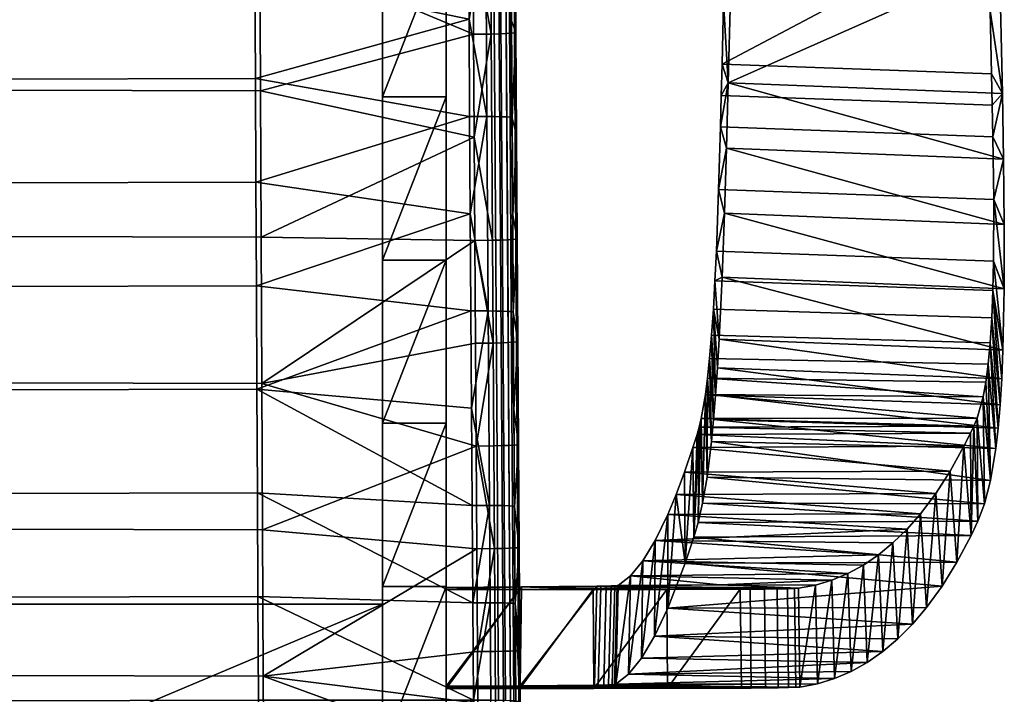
# Model space of a CAD drawing. Header units: millimetres. Extents: x -287 to 287, y -276 to 315.
# Tile 10 of 32: x 148 to 287, y -155 to -60. Entities that reach past the tile are written whole.
import ezdxf

# ---------------------------------------------------------------- set-up
doc = ezdxf.new("R2010")
doc.units = ezdxf.units.MM
doc.header["$MEASUREMENT"] = 0
for name, color, linetype in [('kryt', 9, 'Continuous'), ('nozky', 250, 'Continuous'), ('podnoz', 7, 'Continuous'), ('podrucky', 7, 'Continuous'), ('sedak', 43, 'Continuous')]:
    doc.layers.add(name, color=color, linetype=linetype)

msp = doc.modelspace()

# ---------------------------------------------------------------- meshes
at = {"layer": 'kryt'}
mesh = msp.add_polyface(dxfattribs=at)
corners = [(199.5, 126.82, 383.48), (-199.5, 126.82, 383.48), (199.5, 136.76, 407.19), (-0.01, 136.76, 407.19), (-199.5, 136.76, 407.19), (-66.5, 126.82, 383.48), (66.5, 126.82, 383.48), (199.5, 37.1, 389.82), (199.5, -52.72, 394.78), (199.5, -142.59, 398.33), (-199.5, 126.82, 383.48), (-199.5, 37.1, 389.82), (-199.5, -52.72, 394.78), (-199.5, -142.59, 398.33), (199.5, 126.82, 383.48), (66.5, 126.82, 383.48), (-66.5, 126.82, 383.48), (-199.5, -226.74, 400.4), (0, -226.74, 400.4), (199.5, -226.74, 400.4), (199.5, -226.74, 400.4), (199.5, -226.74, 424.9), (-199.5, -226.74, 400.4), (-199.5, -226.74, 424.9), (0, -226.74, 400.4)]
mesh.append_faces([[corners[k] for k in face] for face in [(2, 0, 6, 6), (3, 6, 5, 5), (3, 5, 1, 4), (2, 6, 3, 3), (12, 11, 7, 8), (13, 12, 8, 9), (7, 15, 14, 14), (9, 19, 18, 18), (11, 16, 15, 7), (11, 10, 16, 16), (17, 13, 18, 18), (13, 9, 18, 18), (24, 20, 21, 21), (23, 22, 24, 24), (21, 23, 24, 24)]])
at = {"layer": 'nozky'}
mesh = msp.add_polyface(dxfattribs=at)
corners = [(212, -221.5), (211.92, -221.5, 4), (207.79, -222.34), (207.71, -222.34, 4), (204.22, -224.72), (204.15, -224.72, 4), (201.84, -228.29), (201.76, -228.29, 4), (201, -232.5), (200.92, -232.5, 4), (201.84, -236.71), (201.76, -236.71, 4), (204.22, -240.28), (204.15, -240.28, 4), (207.79, -242.66), (207.71, -242.66, 4), (212, -243.5), (211.92, -243.5, 4), (216.21, -242.66), (216.13, -242.66, 4), (219.78, -240.28), (219.7, -240.28, 4), (222.16, -236.71), (222.09, -236.71, 4), (223, -232.5), (222.93, -232.5, 4), (222.16, -228.29), (222.09, -228.29, 4), (219.78, -224.72), (219.7, -224.72, 4), (216.21, -222.34), (216.13, -222.34, 4), (222.16, -228.29), (222.16, -236.71), (223, -232.5), (219.78, -224.72), (216.21, -222.34), (216.21, -242.66), (219.78, -240.28), (212, -243.5), (212, -221.5), (207.79, -222.34), (201.84, -228.29), (204.22, -224.72), (204.22, -240.28), (201, -232.5), (207.79, -242.66), (201.84, -236.71), (245.8, 228.71), (245.76, 228.3, 4), (248.17, 232.3), (248.13, 231.89, 4), (249, 236.52), (248.96, 236.11, 4), (248.16, 240.74), (248.13, 240.33, 4), (245.78, 244.32), (245.74, 243.91, 4), (242.21, 246.72), (242.17, 246.31, 4), (237.99, 247.56), (237.95, 247.15, 4), (233.77, 246.71), (233.74, 246.29, 4), (230.21, 244.3), (230.17, 243.89, 4), (227.83, 240.72), (227.8, 240.31, 4), (227, 236.5), (226.96, 236.07, 4), (227.84, 232.26), (227.8, 231.85, 4), (230.22, 228.68), (230.18, 228.27, 4), (233.79, 226.28), (233.75, 225.87, 4), (238.01, 225.44), (237.97, 225.03, 4), (242.23, 226.3), (242.19, 225.89, 4), (248.16, 240.74), (227.83, 240.72), (249, 236.52), (233.77, 246.71), (242.21, 246.72), (245.78, 244.32), (230.21, 244.3), (227, 236.5), (245.8, 228.71), (230.22, 228.68), (248.17, 232.3), (227.84, 232.26), (242.23, 226.3), (233.79, 226.28), (238.01, 225.44), (237.99, 247.56), (-245.8, 228.71), (-245.76, 228.3, 4), (-248.17, 232.3), (-248.13, 231.89, 4), (-249, 236.52), (-248.96, 236.11, 4), (-248.16, 240.74), (-248.13, 240.33, 4), (-245.78, 244.32), (-245.74, 243.91, 4), (-242.21, 246.72), (-242.17, 246.31, 4), (-237.99, 247.56), (-237.95, 247.15, 4), (-233.77, 246.71), (-233.74, 246.29, 4), (-230.21, 244.3), (-230.17, 243.89, 4), (-227.83, 240.72), (-227.8, 240.31, 4), (-227, 236.5), (-226.96, 236.07, 4), (-227.84, 232.26), (-227.8, 231.85, 4), (-230.22, 228.68), (-230.18, 228.27, 4), (-233.79, 226.28), (-233.75, 225.87, 4), (-238.01, 225.44), (-237.97, 225.03, 4), (-242.23, 226.3), (-242.19, 225.89, 4), (-248.16, 240.74), (-227.83, 240.72), (-249, 236.52), (-233.77, 246.71), (-242.21, 246.72), (-245.78, 244.32), (-230.21, 244.3), (-227, 236.5), (-245.8, 228.71), (-230.22, 228.68), (-248.17, 232.3), (-227.84, 232.26), (-242.23, 226.3), (-233.79, 226.28), (-238.01, 225.44), (-237.99, 247.56), (-212, -221.5), (-211.92, -221.5, 4), (-207.79, -222.34), (-207.71, -222.34, 4), (-204.22, -224.72), (-204.15, -224.72, 4), (-201.84, -228.29), (-201.76, -228.29, 4), (-201, -232.5), (-200.92, -232.5, 4), (-201.84, -236.71), (-201.76, -236.71, 4), (-204.22, -240.28), (-204.15, -240.28, 4), (-207.79, -242.66), (-207.71, -242.66, 4), (-212, -243.5), (-211.92, -243.5, 4), (-216.21, -242.66), (-216.13, -242.66, 4), (-219.78, -240.28), (-219.7, -240.28, 4), (-222.16, -236.71), (-222.09, -236.71, 4), (-223, -232.5), (-222.93, -232.5, 4), (-222.16, -228.29), (-222.09, -228.29, 4), (-219.78, -224.72), (-219.7, -224.72, 4), (-216.21, -222.34), (-216.13, -222.34, 4), (-222.16, -228.29), (-222.16, -236.71), (-223, -232.5), (-219.78, -224.72), (-216.21, -222.34), (-216.21, -242.66), (-219.78, -240.28), (-212, -243.5), (-212, -221.5), (-207.79, -222.34), (-201.84, -228.29), (-204.22, -224.72), (-204.22, -240.28), (-201, -232.5), (-207.79, -242.66), (-201.84, -236.71)]
mesh.append_faces([[corners[k] for k in face] for face in [(3, 1, 0, 2), (5, 3, 2, 4), (7, 5, 4, 6), (9, 7, 6, 8), (11, 9, 8, 10), (13, 11, 10, 12), (15, 13, 12, 14), (17, 15, 14, 16), (19, 17, 16, 18), (21, 19, 18, 20), (23, 21, 20, 22), (25, 23, 22, 24), (27, 25, 24, 26), (29, 27, 26, 28), (31, 29, 28, 30), (1, 31, 30, 0), (32, 34, 33, 33), (36, 35, 37, 37), (32, 33, 35, 35), (35, 33, 38, 38), (37, 35, 38, 38), (36, 37, 39, 39), (39, 40, 36, 36), (46, 40, 39, 39), (40, 46, 41, 41), (44, 42, 43, 43), (43, 41, 44, 44), (41, 46, 44, 44), (47, 42, 44, 44), (45, 42, 47, 47), (51, 49, 48, 50), (53, 51, 50, 52), (55, 53, 52, 54), (57, 55, 54, 56), (59, 57, 56, 58), (61, 59, 58, 60), (63, 61, 60, 62), (65, 63, 62, 64), (67, 65, 64, 66), (69, 67, 66, 68), (70, 71, 69, 68), (73, 71, 70, 72), (75, 73, 72, 74), (77, 75, 74, 76), (79, 77, 76, 78), (48, 49, 79, 78), (80, 82, 81, 81), (83, 84, 85, 85), (80, 86, 85, 85), (82, 90, 87, 87), (92, 89, 88, 88), (90, 88, 91, 91), (92, 94, 93, 93), (84, 83, 95, 95), (85, 86, 83, 83), (86, 80, 81, 81), (82, 87, 81, 81), (89, 92, 93, 93), (91, 87, 90, 90), (88, 89, 91, 91), (99, 98, 96, 97), (101, 100, 98, 99), (103, 102, 100, 101), (105, 104, 102, 103), (107, 106, 104, 105), (109, 108, 106, 107), (111, 110, 108, 109), (113, 112, 110, 111), (115, 114, 112, 113), (117, 116, 114, 115), (118, 116, 117, 119), (121, 120, 118, 119), (123, 122, 120, 121), (125, 124, 122, 123), (127, 126, 124, 125), (96, 126, 127, 97), (128, 129, 130, 130), (131, 133, 132, 132), (128, 133, 134, 134), (130, 135, 138, 138), (140, 136, 137, 137), (138, 139, 136, 136), (140, 141, 142, 142), (132, 143, 131, 131), (133, 131, 134, 134), (134, 129, 128, 128), (130, 129, 135, 135), (137, 141, 140, 140), (139, 138, 135, 135), (136, 139, 137, 137), (147, 146, 144, 145), (149, 148, 146, 147), (151, 150, 148, 149), (153, 152, 150, 151), (155, 154, 152, 153), (157, 156, 154, 155), (159, 158, 156, 157), (161, 160, 158, 159), (163, 162, 160, 161), (165, 164, 162, 163), (167, 166, 164, 165), (169, 168, 166, 167), (171, 170, 168, 169), (173, 172, 170, 171), (175, 174, 172, 173), (145, 144, 174, 175), (176, 177, 178, 178), (180, 181, 179, 179), (176, 179, 177, 177), (179, 182, 177, 177), (181, 182, 179, 179), (180, 183, 181, 181), (183, 180, 184, 184), (190, 183, 184, 184), (184, 185, 190, 190), (188, 187, 186, 186), (187, 188, 185, 185), (185, 188, 190, 190), (191, 188, 186, 186), (189, 191, 186, 186)]])
at = {"layer": 'podnoz'}
mesh = msp.add_polyface(dxfattribs=at)
corners = [(208.5, -24.65, 392.88), (208.5, -47.74, 394.04), (199.5, -47.74, 394.04), (199.5, -24.65, 392.88), (208.5, -1.58, 391.63), (199.5, -1.58, 391.63), (208.5, 21.5, 390.28), (208.5, -70.82, 395.1), (199.5, -70.82, 395.1), (199.5, -93.91, 396.08), (199.5, 21.5, 390.28), (208.5, 67.62, 387.32), (208.5, 44.56, 388.85), (199.5, 44.56, 388.85), (208.5, 90.68, 385.7), (199.5, 67.62, 387.32), (199.5, 90.68, 385.7), (208.5, -1.58, 416.63), (199.5, -24.65, 417.88), (208.5, -24.65, 417.88), (199.5, -47.74, 419.04), (208.5, -47.74, 419.04), (199.5, -70.82, 420.1), (208.5, -70.82, 420.1), (208.5, 21.5, 415.28), (199.5, -1.58, 416.63), (199.5, -93.91, 421.08), (199.5, 21.5, 415.28), (208.5, 67.62, 412.32), (199.5, 44.56, 413.85), (208.5, 44.56, 413.85), (208.5, 90.68, 410.7), (199.5, 67.62, 412.32), (199.5, 90.68, 410.7), (199.5, -70.82, 395.1), (199.5, -93.91, 421.08), (199.5, -70.82, 420.1), (199.5, -47.74, 394.04), (199.5, -93.91, 396.08), (199.5, -47.74, 419.04), (199.5, -24.65, 417.88), (199.5, -1.58, 416.63), (199.5, -24.65, 392.88), (199.5, 21.5, 415.28), (199.5, -1.58, 391.63), (199.5, 21.5, 390.28), (199.5, 44.56, 413.85), (199.5, 90.68, 410.7), (199.5, 67.62, 387.32), (199.5, 67.62, 412.32), (199.5, 44.56, 388.85), (208.5, 67.62, 412.32), (208.5, 67.62, 387.32), (208.5, 90.68, 410.7), (208.5, -1.58, 391.63), (208.5, 21.5, 415.28), (208.5, -1.58, 416.63), (208.5, 21.5, 390.28), (208.5, 44.56, 388.85), (208.5, 44.56, 413.85), (208.5, -24.65, 417.88), (208.5, -24.65, 392.88), (208.5, -47.74, 419.04), (208.5, -47.74, 394.04), (208.5, -70.82, 395.1), (208.5, -70.82, 420.1), (208.5, -93.91, 421.08)]
mesh.append_faces([[corners[k] for k in face] for face in [(0, 1, 2, 2), (0, 3, 4, 4), (5, 6, 4, 4), (1, 7, 8, 8), (2, 1, 8, 8), (3, 0, 2, 2), (9, 8, 7, 7), (3, 5, 4, 4), (5, 10, 6, 6), (11, 12, 13, 13), (14, 11, 15, 15), (12, 10, 13, 13), (11, 13, 15, 15), (15, 16, 14, 14), (6, 10, 12, 12), (17, 18, 19, 19), (19, 20, 21, 21), (21, 22, 23, 23), (17, 24, 25, 25), (20, 22, 21, 21), (18, 20, 19, 19), (26, 23, 22, 22), (18, 17, 25, 25), (25, 24, 27, 27), (28, 29, 30, 30), (31, 32, 28, 28), (30, 29, 27, 27), (28, 32, 29, 29), (32, 31, 33, 33), (24, 30, 27, 27), (34, 35, 36, 36), (36, 37, 34, 34), (38, 35, 34, 34), (37, 36, 39, 39), (40, 41, 42, 42), (43, 44, 41, 41), (45, 43, 46, 46), (47, 48, 49, 49), (50, 46, 49, 49), (41, 44, 42, 42), (45, 44, 43, 43), (42, 37, 39, 39), (49, 48, 50, 50), (50, 45, 46, 46), (40, 42, 39, 39), (51, 52, 53, 53), (54, 55, 56, 56), (55, 57, 58, 59), (59, 58, 51, 51), (60, 61, 56, 56), (56, 61, 54, 54), (62, 63, 61, 61), (55, 54, 57, 57), (58, 52, 51, 51), (62, 61, 60, 60), (64, 63, 65, 65), (66, 64, 65, 65), (62, 65, 63, 63)]])
mesh = msp.add_polyface(dxfattribs=at)
corners = [(204, -221.5, 425), (207.96, -221.5, 214.4), (203.92, -222.27, 214.32), (199.95, -222.27, 424.92), (208.05, -222.27, 425.08), (212.01, -222.27, 214.47), (216.13, -222.34, 4), (211.92, -221.5, 4), (207.71, -222.34, 4), (200.19, -224.72, 214.25), (215.74, -224.72, 214.54), (208.5, -140.1, 397.75), (208.5, -163.2, 398.45), (199.5, -163.2, 398.45), (208.5, -186.3, 399.06), (199.5, -186.3, 399.06), (199.5, -209.4, 399.58), (208.5, -209.4, 399.58), (199.5, -140.1, 397.75), (208.5, -117.01, 396.96), (208.5, -70.82, 395.1), (208.5, -93.91, 396.08), (199.5, -93.91, 396.08), (199.5, -117.01, 396.96), (208.5, -232.5, 400), (199.5, -232.5, 400), (208.5, -117.01, 421.96), (199.5, -140.1, 422.75), (208.5, -140.1, 422.75), (208.5, -163.2, 423.45), (199.5, -186.3, 424.06), (208.5, -186.3, 424.06), (199.5, -209.4, 424.58), (208.5, -209.4, 424.58), (199.5, -163.2, 423.45), (208.5, -93.91, 421.08), (199.5, -117.01, 421.96), (208.5, -70.82, 420.1), (199.5, -93.91, 421.08), (199.5, -232.5, 425), (199.5, -186.3, 424.06), (199.5, -186.3, 399.06), (199.5, -209.4, 424.58), (199.5, -163.2, 423.45), (199.5, -163.2, 398.45), (199.5, -93.91, 421.08), (199.5, -93.91, 396.08), (199.5, -117.01, 421.96), (199.5, -117.01, 396.96), (199.5, -140.1, 422.75), (199.5, -140.1, 397.75), (199.5, -232.5, 412.5), (199.5, -209.4, 399.58), (208.5, -93.91, 421.08), (208.5, -117.01, 421.96), (208.5, -93.91, 396.08), (208.5, -163.2, 423.45), (208.5, -140.1, 397.75), (208.5, -140.1, 422.75), (208.5, -186.3, 399.06), (208.5, -186.3, 424.06), (208.5, -209.4, 424.58), (208.5, -163.2, 398.45), (208.5, -117.01, 396.96), (208.5, -232.5, 425), (208.5, -232.5, 412.5), (208.5, -70.82, 395.1), (208.5, -209.4, 399.58), (208.5, -232.5, 400)]
mesh.append_faces([[corners[k] for k in face] for face in [(0, 1, 2, 3), (4, 5, 1, 0), (5, 6, 7, 7), (8, 2, 7, 7), (8, 9, 2, 2), (7, 2, 1, 1), (7, 1, 5, 5), (10, 6, 5, 5), (11, 12, 13, 13), (12, 14, 15, 15), (16, 14, 17, 17), (18, 19, 11, 11), (20, 21, 22, 22), (19, 23, 21, 21), (24, 25, 17, 17), (25, 16, 17, 17), (15, 14, 16, 16), (13, 12, 15, 15), (11, 13, 18, 18), (23, 19, 18, 18), (22, 21, 23, 23), (26, 27, 28, 28), (29, 30, 31, 31), (32, 33, 31, 31), (34, 29, 28, 28), (35, 36, 26, 26), (35, 37, 38, 38), (39, 33, 32, 32), (30, 32, 31, 31), (34, 30, 29, 29), (28, 27, 34, 34), (36, 27, 26, 26), (38, 36, 35, 35), (40, 41, 42, 42), (40, 43, 44, 44), (45, 46, 47, 47), (48, 49, 47, 47), (43, 49, 50, 50), (51, 42, 52, 52), (52, 42, 41, 41), (46, 48, 47, 47), (44, 41, 40, 40), (50, 44, 43, 43), (48, 50, 49, 49), (53, 54, 55, 55), (56, 57, 58, 58), (59, 60, 61, 61), (56, 60, 62, 62), (58, 63, 54, 54), (64, 65, 61, 61), (55, 66, 53, 53), (57, 63, 58, 58), (55, 54, 63, 63), (62, 60, 59, 59), (56, 62, 57, 57), (67, 59, 61, 61), (65, 68, 67, 67), (65, 67, 61, 61)]])
at = {"layer": 'podrucky'}
mesh = msp.add_polyface(dxfattribs=at)
corners = [(285.88, -76.46, 637.53), (247.32, -75.07, 634.26), (247.44, -70.65, 634.17), (285.79, -72.01, 637.41), (285.08, -42.34, 636.49), (248.17, -42.17, 633.51), (248.56, -26.97, 633.08), (263.26, -57.9, 635.17), (247.78, -57.37, 633.89), (284.63, -26.03, 635.89), (248.95, -11.77, 632.59), (247.55, -66.22, 634.08), (285.69, -67.55, 637.29), (285.49, -58.65, 637.02), (284.13, -9.73, 635.23), (287.39, -79.62, 652.43), (248.42, -68.86, 649.17), (248.17, -78.07, 649.15), (285.85, -14.71, 651.51), (250.39, 4.84, 648.38), (249.42, -32.01, 648.94), (286.82, -51.8, 652.19), (287.22, -70.35, 652.41), (286.37, -33.25, 651.89), (247.44, -70.65, 634.17), (247.32, -75.07, 634.26), (248.42, -68.86, 649.17), (248.17, -78.07, 649.15), (247.55, -66.22, 634.08), (249.42, -32.01, 648.94), (247.78, -57.37, 633.89), (248.56, -26.97, 633.08), (248.17, -42.17, 633.51), (248.95, -11.77, 632.59), (287.39, -79.62, 652.43), (285.88, -76.46, 637.53), (287.22, -70.35, 652.41), (286.37, -33.25, 651.89), (286.82, -51.8, 652.19), (285.08, -42.34, 636.49), (285.49, -58.65, 637.02), (285.85, -14.71, 651.51), (284.63, -26.03, 635.89), (285.69, -67.55, 637.29), (284.13, -9.73, 635.23), (285.79, -72.01, 637.41), (286.01, -85.35, 637.23)]
mesh.append_faces([[corners[k] for k in face] for face in [(0, 1, 2, 3), (4, 5, 6, 6), (7, 8, 5, 5), (9, 6, 10, 10), (3, 2, 11, 12), (8, 7, 11, 11), (12, 11, 7, 13), (9, 10, 14, 14), (13, 7, 4, 4), (7, 5, 4, 4), (4, 6, 9, 9), (15, 16, 17, 17), (18, 19, 20, 20), (21, 20, 16, 16), (16, 15, 22, 22), (20, 23, 18, 18), (21, 16, 22, 22), (23, 20, 21, 21), (24, 25, 26, 26), (26, 25, 27, 27), (26, 28, 24, 24), (29, 30, 26, 26), (28, 26, 30, 30), (29, 31, 32, 32), (33, 31, 29, 29), (30, 29, 32, 32), (34, 35, 36, 36), (37, 38, 39, 39), (40, 38, 36, 36), (41, 37, 42, 42), (39, 38, 40, 40), (39, 42, 37, 37), (43, 40, 36, 36), (44, 41, 42, 42), (36, 35, 45, 45), (43, 36, 45, 45), (34, 46, 35, 35)]])
mesh = msp.add_polyface(dxfattribs=at)
corners = [(285.21, -108.64, 625.84), (284.86, -111.19, 622.19), (245.51, -110.62, 620.85), (245.8, -107.83, 624.27), (285.5, -105.61, 629.08), (246.07, -104.56, 627.23), (246.33, -100.87, 629.64), (285.73, -102.11, 631.82), (285.88, -98.22, 633.97), (246.55, -96.86, 631.47), (246.75, -92.65, 632.78), (285.98, -94.07, 635.54), (247.07, -83.92, 634.1), (286.01, -85.35, 637.23), (247.32, -75.07, 634.26), (285.88, -76.46, 637.53), (287.13, -110.72, 644.87), (247.13, -105.09, 644.36), (246.89, -109.19, 642.28), (286.91, -114.41, 642.07), (287.3, -106.69, 647.15), (287.48, -97.99, 650.28), (247.89, -87.26, 648.66), (247.55, -96.35, 647.21), (287.49, -88.87, 651.87), (248.17, -78.07, 649.15), (287.39, -79.62, 652.43), (246.34, -116.5, 636.73), (246.07, -104.56, 627.23), (245.8, -107.83, 624.27), (247.13, -105.09, 644.36), (246.55, -96.86, 631.47), (246.33, -100.87, 629.64), (246.63, -113.02, 639.73), (246.89, -109.19, 642.28), (247.55, -96.35, 647.21), (248.17, -78.07, 649.15), (247.32, -75.07, 634.26), (247.07, -83.92, 634.1), (246.75, -92.65, 632.78), (247.89, -87.26, 648.66), (287.13, -110.72, 644.87), (286.91, -114.41, 642.07), (285.88, -98.22, 633.97), (285.5, -105.61, 629.08), (286.3, -120.56, 635.17), (285.21, -108.64, 625.84), (285.73, -102.11, 631.82), (286.63, -117.7, 638.81), (287.3, -106.69, 647.15), (287.49, -88.87, 651.87), (287.48, -97.99, 650.28), (286.01, -85.35, 637.23), (287.39, -79.62, 652.43), (285.98, -94.07, 635.54)]
mesh.append_faces([[corners[k] for k in face] for face in [(0, 1, 2, 3), (4, 0, 3, 5), (4, 5, 6, 7), (8, 7, 6, 9), (8, 9, 10, 11), (11, 10, 12, 13), (13, 12, 14, 15), (16, 17, 18, 18), (18, 19, 16, 16), (16, 20, 17, 17), (21, 22, 23, 23), (24, 25, 22, 22), (25, 24, 26, 26), (20, 21, 23, 23), (21, 24, 22, 22), (17, 20, 23, 23), (27, 28, 29, 29), (30, 31, 32, 32), (33, 32, 28, 28), (34, 32, 33, 33), (34, 30, 32, 32), (30, 35, 31, 31), (36, 37, 38, 38), (31, 35, 39, 39), (40, 39, 35, 35), (38, 39, 40, 40), (40, 36, 38, 38), (41, 42, 43, 43), (44, 45, 46, 46), (47, 48, 44, 44), (43, 49, 41, 41), (42, 47, 43, 43), (50, 51, 52, 52), (50, 52, 53, 53), (54, 49, 43, 43), (52, 51, 54, 54), (51, 49, 54, 54)]])
mesh = msp.add_polyface(dxfattribs=at)
corners = [(279.83, -123.79, 575.02), (243.42, -120.45, 591.67), (281.78, -120.27, 592.5), (244.01, -118.58, 600.34), (282.72, -118.39, 601.22), (245.21, -112.93, 617.08), (284.48, -113.27, 618.26), (283.64, -116.31, 609.89), (283.18, -117.4, 605.57), (244.61, -116.33, 608.91), (244.31, -117.55, 604.65), (245.51, -110.62, 620.85), (284.86, -111.19, 622.19), (242.23, -123.93, 574.27), (246.34, -116.5, 636.73), (246.05, -119.59, 633.33), (286.3, -120.56, 635.17), (245.43, -124.64, 625.65), (285.53, -125.11, 627.1), (246.63, -113.02, 639.73), (286.63, -117.7, 638.81), (286.91, -114.41, 642.07), (246.89, -109.19, 642.28), (244.17, -131.04, 608.39), (244.61, -116.33, 608.91), (244.31, -117.55, 604.65), (245.21, -112.93, 617.08), (244.8, -128.34, 617.21), (245.43, -124.64, 625.65), (245.8, -107.83, 624.27), (245.51, -110.62, 620.85), (246.05, -119.59, 633.33), (246.63, -113.02, 639.73), (246.07, -104.56, 627.23), (246.34, -116.5, 636.73), (286.63, -117.7, 638.81), (286.3, -120.56, 635.17), (285.5, -105.61, 629.08), (285.21, -108.64, 625.84), (285.53, -125.11, 627.1), (284.67, -128.42, 618.43), (284.48, -113.27, 618.26), (282.79, -132.9, 600.41), (281.78, -120.27, 592.5), (282.72, -118.39, 601.22), (285.73, -102.11, 631.82), (286.91, -114.41, 642.07), (284.86, -111.19, 622.19), (283.18, -117.4, 605.57), (283.64, -116.31, 609.89), (283.75, -130.87, 609.47)]
mesh.append_faces([[corners[k] for k in face] for face in [(0, 1, 2, 2), (2, 3, 4, 4), (5, 6, 7, 7), (7, 8, 9, 9), (4, 10, 8, 8), (6, 11, 12, 12), (0, 13, 1, 1), (1, 3, 2, 2), (9, 8, 10, 10), (3, 10, 4, 4), (7, 9, 5, 5), (5, 11, 6, 6), (14, 15, 16, 16), (15, 17, 18, 18), (19, 14, 20, 20), (18, 16, 15, 15), (19, 20, 21, 21), (20, 14, 16, 16), (19, 21, 22, 22), (23, 24, 25, 25), (26, 24, 27, 27), (28, 26, 27, 27), (29, 30, 31, 31), (28, 31, 30, 30), (28, 30, 26, 26), (32, 33, 34, 34), (31, 34, 29, 29), (35, 36, 37, 37), (38, 36, 39, 39), (40, 41, 39, 39), (42, 43, 44, 44), (35, 45, 46, 46), (39, 47, 38, 38), (48, 42, 44, 44), (41, 40, 49, 49), (47, 39, 41, 41), (48, 49, 50, 50)]])
mesh = msp.add_polyface(dxfattribs=at)
corners = [(247.26, -139.89, 433.64), (232.87, -139.96, 431.71), (234.6, -138.61, 458.71), (263.1, -139.21, 448.47), (238.1, -133.58, 512.54), (269.68, -135.64, 494.25), (236.34, -136.48, 485.66), (229.84, -140.08, 428.08), (250.13, -140.49, 408.96), (239.72, -140.52, 406.41), (230.38, -140.07, 428.25), (258.38, -140.35, 417.92), (231.16, -140.06, 428.68), (231.85, -140.04, 429.28), (232.38, -140.02, 430.03), (232.72, -139.99, 430.86), (208.5, -154.47, 411.2), (239.85, -154.51, 406.88), (250.3, -154.49, 409.44), (230.03, -154.07, 428.62), (258.55, -154.34, 418.4), (230.81, -154.06, 429.05), (229.49, -154.07, 428.45), (231.49, -154.04, 429.65), (261.05, -153.87, 434.34), (232.02, -154.01, 430.4), (232.36, -153.98, 431.23), (232.51, -153.95, 432.07), (274.5, -145.44, 529.82), (239.87, -143.2, 544.98), (238, -147.15, 516.89), (256.97, -154.42, 414.22), (255.51, -154.45, 412.39), (257.99, -154.38, 416.27), (263.47, -153.13, 450.28), (250.3, -154.49, 409.44), (239.85, -154.51, 406.88), (250.13, -140.49, 408.96), (239.72, -140.52, 406.41), (238.1, -133.58, 512.54), (236.34, -136.48, 485.66), (236.15, -150.26, 488.69), (234.32, -152.52, 460.41), (239.88, -129.91, 539.32), (238, -147.15, 516.89), (241.05, -127.08, 556.83), (239.87, -143.2, 544.98), (242.32, -136.83, 581.32), (242.23, -123.93, 574.27), (243.42, -120.45, 591.67), (243.55, -133.11, 599.4), (244.01, -118.58, 600.34), (244.31, -117.55, 604.65), (244.17, -131.04, 608.39), (244.8, -128.34, 617.21), (244.61, -116.33, 608.91)]
mesh.append_faces([[corners[k] for k in face] for face in [(0, 1, 2, 2), (3, 0, 2, 2), (4, 5, 6, 6), (7, 8, 9, 9), (7, 10, 11, 11), (12, 11, 10, 10), (0, 13, 14, 14), (0, 14, 15, 15), (15, 1, 0, 0), (11, 12, 0, 0), (16, 17, 18, 18), (19, 20, 21, 21), (20, 19, 22, 22), (23, 21, 24, 24), (23, 24, 25, 25), (26, 25, 24, 24), (27, 26, 24, 24), (28, 29, 30, 30), (31, 16, 32, 32), (16, 31, 33, 33), (24, 34, 27, 27), (35, 36, 37, 37), (38, 37, 36, 36), (39, 40, 41, 41), (42, 41, 40, 40), (43, 39, 44, 44), (41, 44, 39, 39), (45, 43, 46, 46), (44, 46, 43, 43), (47, 45, 46, 46), (48, 45, 47, 47), (49, 47, 50, 50), (48, 47, 49, 49), (51, 49, 50, 50), (52, 51, 50, 50), (53, 52, 50, 50), (54, 55, 53, 53)]])
mesh = msp.add_polyface(dxfattribs=at)
corners = [(238.1, -133.58, 512.54), (273.73, -132.01, 524.7), (271.74, -133.95, 509.49), (241.05, -127.08, 556.83), (277.79, -126.97, 557.48), (275.65, -129.82, 539.89), (279.83, -123.79, 575.02), (242.23, -123.93, 574.27), (242.32, -136.83, 581.32), (239.87, -143.2, 544.98), (278.69, -140.05, 563.97), (236.15, -150.26, 488.69), (268.1, -150.86, 482.14), (270.31, -149.32, 498.05), (238, -147.15, 516.89), (272.44, -147.51, 513.95), (274.5, -145.44, 529.82), (282.79, -132.9, 600.41), (243.55, -133.11, 599.4), (280.79, -136.65, 582.22), (244.8, -128.34, 617.21), (283.75, -130.87, 609.47), (284.67, -128.42, 618.43), (244.17, -131.04, 608.39), (285.53, -125.11, 627.1), (245.43, -124.64, 625.65), (283.75, -130.87, 609.47), (283.64, -116.31, 609.89), (284.67, -128.42, 618.43), (281.78, -120.27, 592.5), (282.79, -132.9, 600.41), (280.79, -136.65, 582.22), (279.83, -123.79, 575.02), (283.18, -117.4, 605.57), (278.69, -140.05, 563.97), (272.44, -147.51, 513.95), (270.31, -149.32, 498.05), (271.74, -133.95, 509.49), (276.49, -143.1, 545.67), (274.5, -145.44, 529.82), (275.65, -129.82, 539.89), (273.73, -132.01, 524.7), (269.68, -135.64, 494.25), (268.1, -150.86, 482.14), (267.56, -137.08, 479), (265.82, -152.13, 466.21), (263.47, -153.13, 450.28), (265.36, -138.27, 463.74), (261.05, -153.87, 434.34), (263.1, -139.21, 448.47), (258.55, -154.34, 418.4), (260.78, -139.9, 433.2), (277.79, -126.97, 557.48), (258.38, -140.35, 417.92)]
mesh.append_faces([[corners[k] for k in face] for face in [(0, 1, 2, 2), (3, 4, 5, 5), (6, 4, 7, 7), (3, 7, 4, 4), (8, 9, 10, 10), (11, 12, 13, 13), (14, 15, 16, 16), (14, 13, 15, 15), (17, 18, 19, 19), (20, 21, 22, 22), (23, 17, 21, 21), (10, 19, 8, 8), (22, 24, 25, 25), (26, 27, 28, 28), (29, 30, 31, 31), (31, 32, 29, 29), (30, 33, 26, 26), (34, 32, 31, 31), (35, 36, 37, 37), (38, 39, 40, 40), (41, 39, 35, 35), (42, 36, 43, 43), (44, 43, 45, 45), (45, 46, 47, 47), (48, 49, 46, 46), (50, 51, 48, 48), (34, 38, 52, 52), (35, 37, 41, 41), (38, 40, 52, 52), (40, 39, 41, 41), (36, 42, 37, 37), (45, 47, 44, 44), (50, 53, 51, 51), (48, 51, 49, 49), (46, 49, 47, 47), (43, 44, 42, 42), (52, 32, 34, 34)]])
mesh = msp.add_polyface(dxfattribs=at)
corners = [(258.38, -140.35, 417.92), (258.55, -154.34, 418.4), (257.99, -154.38, 416.27), (257.82, -140.39, 415.79), (256.97, -154.42, 414.22), (256.8, -140.43, 413.74), (255.51, -154.45, 412.39), (255.34, -140.45, 411.91), (253.71, -154.47, 410.92), (253.54, -140.47, 410.44), (251.69, -154.48, 409.88), (251.52, -140.49, 409.4), (250.3, -154.49, 409.44), (250.13, -140.49, 408.96), (265.36, -138.27, 463.74), (263.1, -139.21, 448.47), (234.6, -138.61, 458.71), (236.34, -136.48, 485.66), (267.56, -137.08, 479), (271.74, -133.95, 509.49), (269.68, -135.64, 494.25), (238.1, -133.58, 512.54), (275.65, -129.82, 539.89), (273.73, -132.01, 524.7), (239.88, -129.91, 539.32), (247.26, -139.89, 433.64), (260.78, -139.9, 433.2), (241.05, -127.08, 556.83), (253.54, -140.47, 410.44), (251.52, -140.49, 409.4), (250.13, -140.49, 408.96), (255.34, -140.45, 411.91), (256.8, -140.43, 413.74), (257.82, -140.39, 415.79), (229.84, -140.08, 428.08), (258.38, -140.35, 417.92), (234.32, -152.52, 460.41), (232.51, -153.95, 432.07), (263.47, -153.13, 450.28), (236.15, -150.26, 488.69), (268.1, -150.86, 482.14), (280.79, -136.65, 582.22), (243.55, -133.11, 599.4), (242.32, -136.83, 581.32), (282.79, -132.9, 600.41), (244.17, -131.04, 608.39), (283.75, -130.87, 609.47), (244.8, -128.34, 617.21), (284.67, -128.42, 618.43), (245.43, -124.64, 625.65), (238, -147.15, 516.89), (270.31, -149.32, 498.05), (253.71, -154.47, 410.92), (250.3, -154.49, 409.44), (251.69, -154.48, 409.88), (255.51, -154.45, 412.39), (258.55, -154.34, 418.4), (218.99, -154.15, 425.82), (257.99, -154.38, 416.27), (230.81, -154.06, 429.05), (261.05, -153.87, 434.34), (265.82, -152.13, 466.21), (276.49, -143.1, 545.67), (278.69, -140.05, 563.97), (239.87, -143.2, 544.98), (274.5, -145.44, 529.82)]
mesh.append_faces([[corners[k] for k in face] for face in [(0, 1, 2, 3), (3, 2, 4, 5), (5, 4, 6, 7), (7, 6, 8, 9), (9, 8, 10, 11), (11, 10, 12, 13), (14, 15, 16, 16), (14, 17, 18, 18), (19, 20, 21, 21), (20, 18, 17, 17), (22, 23, 24, 24), (25, 15, 26, 26), (16, 17, 14, 14), (23, 21, 24, 24), (24, 27, 22, 22), (28, 29, 30, 30), (28, 30, 31, 31), (31, 30, 32, 32), (32, 30, 33, 33), (30, 34, 33, 33), (34, 35, 33, 33), (26, 35, 25, 25), (36, 37, 38, 38), (39, 36, 40, 40), (41, 42, 43, 43), (44, 45, 42, 42), (46, 47, 45, 45), (47, 48, 49, 49), (50, 39, 51, 51), (52, 53, 54, 54), (52, 55, 53, 53), (56, 57, 58, 58), (59, 56, 60, 60), (61, 36, 38, 38), (62, 63, 64, 64), (65, 62, 64, 64), (40, 36, 61, 61)]])
mesh = msp.add_polyface(dxfattribs=at)
corners = [(230.38, -140.07, 428.25), (229.84, -140.08, 428.08), (229.49, -154.07, 428.45), (230.03, -154.07, 428.62), (231.16, -140.06, 428.68), (230.81, -154.06, 429.05), (231.85, -140.04, 429.28), (231.49, -154.04, 429.65), (232.38, -140.02, 430.03), (232.02, -154.01, 430.4), (232.72, -139.99, 430.86), (232.36, -153.98, 431.23), (232.87, -139.96, 431.71), (232.51, -153.95, 432.07), (218.91, -140.55, 401.32), (208.5, -140.55, 398.77), (208.5, -140.47, 410.76), (219.17, -140.16, 425.42), (208.5, -140.23, 422.76), (229.32, -140.54, 403.87), (239.72, -140.52, 406.41), (229.84, -140.08, 428.08), (231.85, -140.04, 429.28), (247.26, -139.89, 433.64), (231.16, -140.06, 428.68), (218.95, -154.55, 401.76), (208.5, -154.47, 411.2), (208.5, -154.55, 399.2), (229.4, -154.53, 404.32), (239.85, -154.51, 406.88), (218.99, -154.15, 425.82), (258.55, -154.34, 418.4), (229.49, -154.07, 428.45), (257.99, -154.38, 416.27), (208.5, -154.23, 423.19), (250.3, -154.49, 409.44), (255.51, -154.45, 412.39), (239.72, -140.52, 406.41), (239.85, -154.51, 406.88), (229.4, -154.53, 404.32), (229.32, -140.54, 403.87), (218.91, -140.55, 401.32), (218.95, -154.55, 401.76), (208.5, -154.55, 399.2), (208.5, -140.55, 398.77), (234.6, -138.61, 458.71), (236.34, -136.48, 485.66), (234.32, -152.52, 460.41), (208.5, -140.47, 410.76), (208.5, -140.55, 398.77), (208.5, -154.47, 411.2), (208.5, -154.55, 399.2), (208.5, -154.23, 423.19), (208.5, -140.23, 422.76), (218.99, -154.15, 425.82), (219.17, -140.16, 425.42), (208.5, -154.23, 423.19), (208.5, -140.23, 422.76)]
mesh.append_faces([[corners[k] for k in face] for face in [(0, 1, 2, 3), (4, 0, 3, 5), (6, 4, 5, 7), (8, 6, 7, 9), (10, 8, 9, 11), (12, 10, 11, 13), (14, 15, 16, 16), (17, 16, 18, 18), (14, 16, 19, 19), (17, 19, 16, 16), (17, 20, 19, 19), (21, 20, 17, 17), (22, 23, 24, 24), (25, 26, 27, 27), (26, 25, 28, 28), (29, 26, 28, 28), (30, 31, 32, 32), (33, 30, 34, 34), (26, 33, 34, 34), (35, 36, 26, 26), (37, 38, 39, 39), (37, 39, 40, 40), (41, 42, 43, 43), (42, 41, 40, 40), (43, 44, 41, 41), (39, 42, 40, 40), (45, 12, 13, 13), (46, 45, 47, 47), (13, 47, 45, 45), (48, 49, 50, 50), (51, 50, 49, 49), (48, 52, 53, 53), (50, 52, 48, 48), (54, 55, 56, 56), (57, 56, 55, 55), (54, 2, 1, 1), (55, 54, 1, 1)]])
at = {"layer": 'sedak'}
mesh = msp.add_polyface(dxfattribs=at)
corners = [(217.67, -46.35, 457.13), (218.3, -47.05, 425.13), (217.58, -32.62, 456.45), (217.84, -73.81, 458.38), (218.39, -61.65, 425.82), (217.75, -60.08, 457.77), (217.49, -18.89, 455.74), (218.12, -17.87, 423.65), (217.41, -5.16, 455), (218.21, -32.46, 424.41), (218.49, -76.25, 426.47), (215.23, -46.11, 462.32), (214.11, -46.1, 462.77), (214.28, -73.59, 464.03), (215.4, -73.6, 463.58), (216.18, -46.14, 461.61), (216.36, -73.63, 462.87), (216.92, -46.18, 460.67), (217.09, -73.66, 461.92), (217.39, -46.23, 459.56), (217.56, -73.71, 460.82), (215.05, -18.63, 460.93), (213.94, -18.61, 461.38), (216.01, -18.66, 460.22), (216.74, -18.71, 459.28), (217.21, -18.76, 458.17), (211.84, -73.59, 464.26), (211.76, -59.85, 463.65), (211.67, -46.1, 463), (211.58, -32.36, 462.32), (211.5, -18.61, 461.61), (215.84, -32.75, 419.02), (216.03, -61.91, 420.43), (214.89, -61.94, 419.95), (214.7, -32.78, 418.55), (216.82, -32.7, 419.78), (217, -61.87, 421.18), (217.55, -32.65, 420.76), (217.74, -61.82, 422.17), (218.01, -32.59, 421.91), (218.19, -61.77, 423.32), (215.66, -3.59, 417.47), (214.52, -3.62, 416.99), (216.64, -3.54, 418.22), (217.37, -3.48, 419.21), (217.83, -3.42, 420.36), (212.49, -76.55, 420.35), (212.39, -61.97, 419.7), (212.3, -47.39, 419.02), (212.21, -32.81, 418.3), (212.12, -18.23, 417.54)]
mesh.append_faces([[corners[k] for k in face] for face in [(0, 1, 2, 2), (3, 4, 5, 5), (4, 0, 5, 5), (6, 2, 7, 7), (7, 8, 6, 6), (7, 2, 9, 9), (1, 9, 2, 2), (10, 4, 3, 3), (1, 0, 4, 4), (11, 12, 13, 14), (15, 11, 14, 16), (17, 15, 16, 18), (19, 17, 18, 20), (21, 22, 12, 11), (23, 21, 11, 15), (24, 23, 15, 17), (25, 24, 17, 19), (26, 13, 27, 27), (13, 12, 27, 27), (27, 12, 28, 28), (12, 29, 28, 28), (20, 3, 5, 19), (19, 5, 0, 0), (19, 0, 2, 2), (19, 2, 25, 25), (29, 12, 22, 22), (25, 2, 6, 6), (30, 29, 22, 22), (31, 32, 33, 34), (35, 36, 32, 31), (37, 38, 36, 35), (39, 40, 38, 37), (41, 31, 34, 42), (43, 35, 31, 41), (44, 37, 35, 43), (45, 39, 37, 44), (33, 46, 47, 47), (33, 47, 48, 48), (34, 48, 49, 49), (34, 49, 50, 50), (42, 34, 50, 50), (34, 33, 48, 48), (39, 1, 40, 40), (9, 1, 39, 39), (45, 7, 39, 39), (1, 4, 40, 40), (39, 7, 9, 9)]])
mesh = msp.add_polyface(dxfattribs=at)
corners = [(145.79, -49.17, 419.11), (109.39, -49.08, 419.1), (109.34, -28.37, 418.07), (145.72, -28.46, 418.08), (145.86, -69.87, 420.06), (109.44, -69.79, 420.06), (145.94, -90.58, 420.95), (109.49, -90.51, 420.94), (146.01, -111.29, 421.75), (109.54, -111.23, 421.75), (146.08, -132.01, 422.49), (109.59, -131.95, 422.49), (182.05, -28.59, 418.08), (145.65, -7.77, 416.97), (181.95, -7.9, 416.98), (182.15, -49.28, 419.11), (182.24, -69.97, 420.07), (182.34, -90.67, 420.95), (182.44, -111.37, 421.76), (182.55, -132.07, 422.49), (212.12, -18.23, 417.54), (212.21, -32.81, 418.3), (212.49, -76.55, 420.35), (212.58, -91.14, 420.97), (212.39, -61.97, 419.7), (212.3, -47.39, 419.02), (212.68, -105.68, 421.54), (212.77, -120.23, 422.08), (145.41, -97.64, 465.26), (145.36, -82.99, 464.67), (104.66, -83.08, 464.67), (104.7, -97.72, 465.26), (145.46, -112.3, 465.82), (104.73, -112.37, 465.82), (145.51, -126.95, 466.34), (104.77, -127.02, 466.34), (181.4, -38.91, 462.65), (181.33, -24.72, 461.94), (145.16, -24.85, 461.95), (145.21, -39.04, 462.66), (181.47, -53.64, 463.36), (145.26, -53.76, 463.37), (181.54, -68.23, 464.03), (145.31, -68.34, 464.03), (181.61, -82.89, 464.66), (181.68, -97.55, 465.25), (181.75, -112.21, 465.81), (181.82, -126.87, 466.33), (211.58, -32.36, 462.32), (211.67, -46.1, 463), (211.5, -18.61, 461.61), (211.76, -59.85, 463.65), (211.84, -73.59, 464.26), (211.93, -87.36, 464.84), (212.02, -101.12, 465.39), (212.11, -114.89, 465.9), (212.2, -128.66, 466.39)]
mesh.append_faces([[corners[k] for k in face] for face in [(0, 1, 2, 3), (4, 5, 1, 0), (6, 7, 5, 4), (8, 9, 7, 6), (10, 11, 9, 8), (12, 3, 13, 14), (15, 0, 3, 12), (16, 4, 0, 15), (17, 6, 4, 16), (18, 8, 6, 17), (19, 10, 8, 18), (14, 20, 12, 12), (12, 21, 15, 15), (16, 22, 17, 17), (23, 18, 17, 17), (24, 16, 15, 15), (21, 12, 20, 20), (24, 15, 25, 25), (16, 24, 22, 22), (17, 22, 23, 23), (23, 26, 18, 18), (26, 27, 18, 18), (21, 25, 15, 15), (28, 29, 30, 31), (32, 28, 31, 33), (34, 32, 33, 35), (36, 37, 38, 39), (40, 36, 39, 41), (42, 40, 41, 43), (44, 42, 43, 29), (45, 44, 29, 28), (46, 45, 28, 32), (47, 46, 32, 34), (36, 48, 37, 37), (36, 49, 48, 48), (40, 49, 36, 36), (37, 48, 50, 50), (51, 49, 40, 40), (51, 40, 42, 42), (52, 51, 42, 42), (42, 44, 52, 52), (44, 45, 53, 53), (44, 53, 52, 52), (45, 54, 53, 53), (46, 54, 45, 45), (55, 54, 46, 46), (55, 46, 56, 56)]])
mesh = msp.add_polyface(dxfattribs=at)
corners = [(217.84, -73.81, 458.38), (217.93, -87.56, 458.96), (218.49, -76.25, 426.47), (218.58, -90.85, 427.08), (218.02, -101.31, 459.51), (218.67, -105.41, 427.65), (218.11, -115.06, 460.03), (218.77, -119.97, 428.19), (215.58, -101.13, 464.71), (214.46, -101.12, 465.16), (214.64, -128.65, 466.16), (215.76, -128.66, 465.71), (216.54, -101.15, 463.99), (216.72, -128.67, 464.99), (217.27, -101.18, 463.05), (217.45, -128.7, 464.05), (217.74, -101.22, 461.94), (217.92, -128.74, 462.94), (215.4, -73.6, 463.58), (214.28, -73.59, 464.03), (216.36, -73.63, 462.87), (217.09, -73.66, 461.92), (217.56, -73.71, 460.82), (211.93, -87.36, 464.84), (212.02, -101.12, 465.39), (212.11, -114.89, 465.9), (211.84, -73.59, 464.26), (218.2, -128.82, 460.51), (216.31, -105.63, 422.27), (216.41, -120.18, 422.8), (215.26, -120.21, 422.33), (215.17, -105.66, 421.79), (217.28, -105.6, 423.02), (217.38, -120.15, 423.56), (218.02, -105.55, 424.01), (218.12, -120.11, 424.55), (218.48, -105.51, 425.16), (218.57, -120.06, 425.7), (216.22, -91.09, 421.69), (215.07, -91.11, 421.21), (217.19, -91.05, 422.44), (217.93, -91, 423.43), (218.38, -90.95, 424.58), (216.03, -61.91, 420.43), (214.89, -61.94, 419.95), (217, -61.87, 421.18), (217.74, -61.82, 422.17), (218.19, -61.77, 423.32), (212.58, -91.14, 420.97), (212.68, -105.68, 421.54), (212.77, -120.23, 422.08), (212.49, -76.55, 420.35), (218.39, -61.65, 425.82)]
mesh.append_faces([[corners[k] for k in face] for face in [(0, 1, 2, 2), (3, 1, 4, 4), (5, 4, 6, 6), (5, 6, 7, 7), (5, 3, 4, 4), (1, 3, 2, 2), (8, 9, 10, 11), (12, 8, 11, 13), (14, 12, 13, 15), (16, 14, 15, 17), (18, 19, 9, 8), (20, 18, 8, 12), (21, 20, 12, 14), (22, 21, 14, 16), (9, 23, 24, 24), (9, 24, 25, 25), (26, 23, 19, 19), (19, 23, 9, 9), (10, 9, 25, 25), (16, 1, 0, 22), (17, 27, 6, 16), (16, 6, 4, 4), (16, 4, 1, 1), (28, 29, 30, 31), (32, 33, 29, 28), (34, 35, 33, 32), (36, 37, 35, 34), (38, 28, 31, 39), (40, 32, 28, 38), (41, 34, 32, 40), (42, 36, 34, 41), (43, 38, 39, 44), (45, 40, 38, 43), (46, 41, 40, 45), (47, 42, 41, 46), (48, 31, 49, 49), (49, 31, 50, 50), (51, 39, 48, 48), (39, 51, 44, 44), (31, 30, 50, 50), (31, 48, 39, 39), (37, 36, 5, 7), (42, 3, 36, 36), (3, 5, 36, 36), (2, 3, 42, 42), (42, 47, 52, 2)]])
mesh = msp.add_polyface(dxfattribs=at)
corners = [(146.16, -152.72, 423.15), (109.64, -152.68, 423.15), (109.59, -131.95, 422.49), (146.08, -132.01, 422.49), (146.23, -173.44, 423.73), (109.69, -173.4, 423.73), (146.31, -194.16, 424.25), (109.75, -194.13, 424.25), (146.39, -214.88, 424.47), (109.8, -214.86, 424.47), (182.65, -152.78, 423.15), (182.55, -132.07, 422.49), (182.75, -173.48, 423.73), (182.86, -194.19, 424.25), (182.97, -214.91, 424.47), (182.44, -111.37, 421.76), (212.77, -120.23, 422.08), (213.06, -163.89, 423.48), (213.36, -207.53, 424.57), (212.87, -134.78, 422.58), (213.21, -185.73, 424.02), (212.96, -149.33, 423.04), (213.01, -156.61, 423.26), (213.16, -178.43, 423.85), (213.26, -193.06, 424.21), (213.31, -200.36, 424.43), (214.64, -128.65, 466.16), (212.11, -114.89, 465.9), (212.2, -128.66, 466.39), (145.57, -141.61, 466.82), (145.51, -126.95, 466.34), (104.77, -127.02, 466.34), (104.8, -141.67, 466.83), (145.62, -156.27, 467.27), (104.83, -156.32, 467.27), (145.67, -170.93, 467.68), (104.87, -170.98, 467.68), (145.72, -184.97, 468.04), (104.9, -185.01, 468.04), (145.78, -200.25, 468.19), (104.94, -200.29, 468.19), (181.89, -141.54, 466.82), (181.82, -126.87, 466.33), (181.96, -156.2, 467.26), (182.04, -170.87, 467.68), (182.11, -184.92, 468.03), (182.19, -200.21, 468.18), (182.28, -214.87, 467.66), (145.85, -214.91, 467.66), (181.75, -112.21, 465.81), (212.29, -142.42, 466.84), (212.39, -156.19, 467.26), (212.48, -169.89, 467.65), (212.57, -183.6, 468), (212.66, -197.25, 468.19), (212.77, -211.05, 467.87)]
mesh.append_faces([[corners[k] for k in face] for face in [(0, 1, 2, 3), (4, 5, 1, 0), (6, 7, 5, 4), (8, 9, 7, 6), (10, 0, 3, 11), (12, 4, 0, 10), (13, 6, 4, 12), (14, 8, 6, 13), (15, 16, 11, 11), (10, 17, 12, 12), (14, 13, 18, 18), (11, 19, 10, 10), (13, 12, 20, 20), (16, 19, 11, 11), (10, 19, 21, 21), (17, 10, 22, 22), (23, 12, 17, 17), (22, 10, 21, 21), (13, 20, 24, 24), (13, 25, 18, 18), (13, 24, 25, 25), (23, 20, 12, 12), (26, 27, 28, 28), (29, 30, 31, 32), (33, 29, 32, 34), (35, 33, 34, 36), (37, 35, 36, 38), (39, 37, 38, 40), (41, 42, 30, 29), (43, 41, 29, 33), (44, 43, 33, 35), (45, 44, 35, 37), (46, 45, 37, 39), (47, 46, 39, 48), (28, 49, 42, 42), (50, 42, 41, 41), (51, 43, 44, 44), (52, 44, 45, 45), (43, 51, 41, 41), (53, 45, 46, 46), (46, 47, 54, 54), (28, 42, 50, 50), (51, 50, 41, 41), (52, 51, 44, 44), (53, 46, 54, 54), (52, 45, 53, 53), (47, 55, 54, 54)]])
mesh = msp.add_polyface(dxfattribs=at)
corners = [(218.87, -134.54, 428.69), (218.2, -128.82, 460.51), (218.29, -142.57, 460.96), (219.01, -156.39, 429.38), (218.38, -156.32, 461.38), (218.77, -119.97, 428.19), (218.11, -115.06, 460.03), (218.96, -149.1, 429.16), (219.06, -163.67, 429.59), (215.85, -142.42, 466.16), (214.73, -142.41, 466.61), (214.83, -156.18, 467.03), (215.94, -156.19, 466.58), (216.81, -142.44, 465.45), (216.9, -156.2, 465.86), (217.54, -142.46, 464.5), (217.63, -156.22, 464.92), (218.01, -142.49, 463.4), (218.1, -156.25, 463.81), (215.76, -128.66, 465.71), (214.64, -128.65, 466.16), (216.72, -128.67, 464.99), (217.45, -128.7, 464.05), (217.92, -128.74, 462.94), (212.29, -142.42, 466.84), (212.39, -156.19, 467.26), (212.2, -128.66, 466.39), (214.92, -169.88, 467.41), (218.2, -169.94, 464.2), (216.6, -149.28, 423.77), (216.65, -156.56, 423.99), (215.51, -156.59, 423.51), (215.46, -149.3, 423.29), (217.57, -149.25, 424.52), (217.62, -156.53, 424.74), (218.31, -149.22, 425.51), (218.36, -156.5, 425.73), (218.76, -149.18, 426.66), (218.81, -156.46, 426.88), (216.5, -134.73, 423.3), (215.36, -134.75, 422.83), (217.48, -134.7, 424.06), (218.21, -134.66, 425.05), (218.67, -134.62, 426.2), (216.41, -120.18, 422.8), (215.26, -120.21, 422.33), (217.38, -120.15, 423.56), (218.12, -120.11, 424.55), (218.57, -120.06, 425.7), (212.77, -120.23, 422.08), (212.87, -134.78, 422.58), (213.01, -156.61, 423.26), (212.96, -149.33, 423.04), (218.86, -163.74, 427.1)]
mesh.append_faces([[corners[k] for k in face] for face in [(0, 1, 2, 2), (3, 2, 4, 4), (5, 6, 1, 1), (2, 7, 0, 0), (1, 0, 5, 5), (4, 8, 3, 3), (2, 3, 7, 7), (9, 10, 11, 12), (13, 9, 12, 14), (15, 13, 14, 16), (17, 15, 16, 18), (19, 20, 10, 9), (21, 19, 9, 13), (22, 21, 13, 15), (23, 22, 15, 17), (10, 24, 25, 25), (20, 26, 24, 24), (11, 10, 25, 25), (25, 27, 11, 11), (20, 24, 10, 10), (18, 28, 4, 4), (18, 2, 17, 17), (17, 2, 1, 23), (4, 2, 18, 18), (29, 30, 31, 32), (33, 34, 30, 29), (35, 36, 34, 33), (37, 38, 36, 35), (39, 29, 32, 40), (41, 33, 29, 39), (42, 35, 33, 41), (43, 37, 35, 42), (44, 39, 40, 45), (46, 41, 39, 44), (47, 42, 41, 46), (48, 43, 42, 47), (49, 40, 50, 50), (31, 51, 52, 32), (50, 40, 52, 52), (40, 49, 45, 45), (40, 32, 52, 52), (37, 7, 3, 38), (38, 3, 8, 53), (48, 5, 43, 43), (43, 7, 37, 37), (43, 0, 7, 7), (5, 0, 43, 43)]])

doc.saveas('drawing.dxf')
